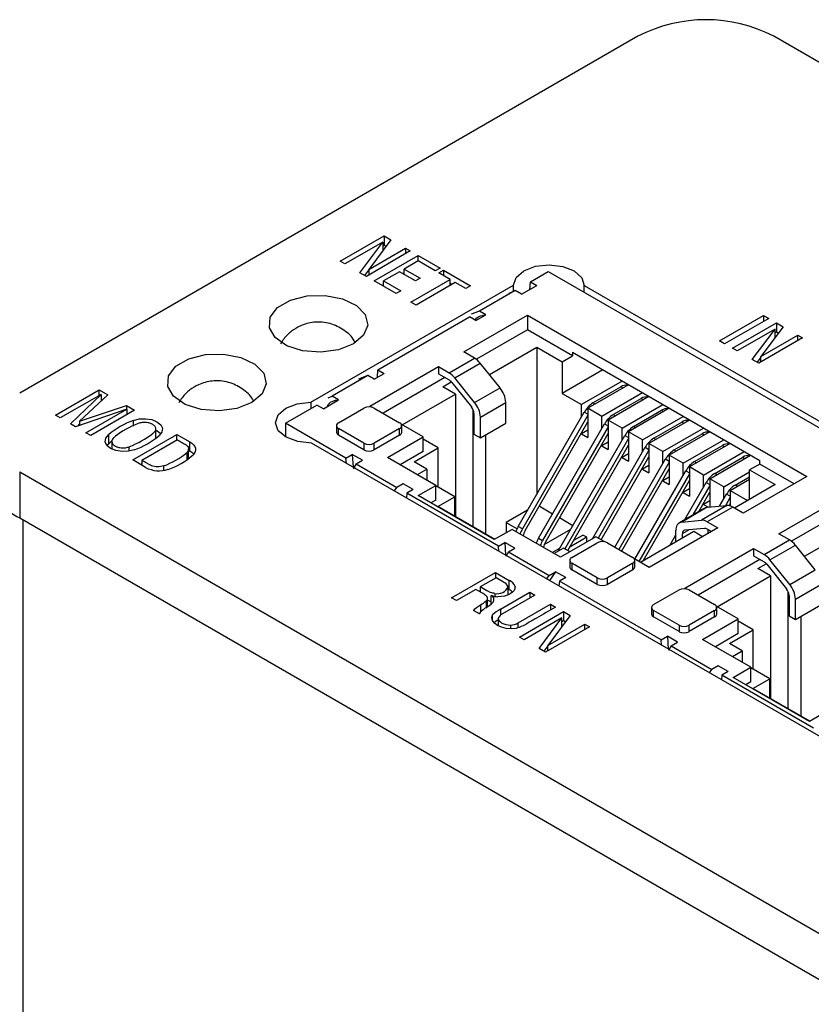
# Model space of a CAD drawing. Header units: inches. Extents: x 3 to 32.3, y 3.9 to 21.1.
# Tile 16 of 18: x 27.6 to 28.7, y 15.3 to 16.7. Entities that reach past the tile are written whole.
import ezdxf

# ---------------------------------------------------------------- set-up
doc = ezdxf.new("R2010")
doc.units = ezdxf.units.IN
doc.header["$LTSCALE"] = 2
doc.header["$MEASUREMENT"] = 0

msp = doc.modelspace()

# ---------------------------------------------------------------- linework, layer by layer
at = {"color": 7, "linetype": 'Continuous', "lineweight": 25}
for p, q in [((28.4572, 16.6735), (27.597, 16.1769)), ((29.1555, 16.3797), (28.6465, 16.6735)), ((28.043, 16.3605), (28.1042, 16.3958)), ((28.1021, 16.387), (28.0495, 16.3567)), ((28.0705, 16.3446), (28.1021, 16.387)), ((28.1135, 16.3904), (28.0826, 16.3489)), ((28.1021, 16.387), (28.1021, 16.375)), ((28.1042, 16.3958), (28.1135, 16.3904)), ((28.1042, 16.3958), (28.1042, 16.3829)), ((28.1405, 16.3748), (28.0794, 16.3395)), ((28.0826, 16.3489), (28.134, 16.3785)), ((28.1021, 16.3817), (28.1042, 16.3829)), ((28.1042, 16.3829), (28.1068, 16.3814)), ((28.134, 16.3785), (28.1405, 16.3748)), ((28.134, 16.3785), (28.134, 16.371)), ((28.0495, 16.3567), (28.043, 16.3605)), ((28.0903, 16.3332), (28.1514, 16.3685)), ((28.1514, 16.3609), (28.1319, 16.3496)), ((28.1514, 16.3685), (28.1819, 16.3509)), ((28.1514, 16.3609), (28.1514, 16.3685)), ((28.1753, 16.3471), (28.1514, 16.3609)), ((28.0794, 16.3395), (28.0705, 16.3446)), ((28.0772, 16.3408), (28.0826, 16.3481)), ((28.0826, 16.3489), (28.0826, 16.3414)), ((28.1257, 16.346), (28.1033, 16.3331)), ((28.1478, 16.3332), (28.1257, 16.346)), ((28.1319, 16.3444), (28.1302, 16.3434)), ((28.1319, 16.3496), (28.1541, 16.3368)), ((28.1319, 16.3424), (28.1319, 16.3496)), ((28.1819, 16.3509), (28.1753, 16.3471)), ((28.1803, 16.3442), (28.1869, 16.348)), ((28.1959, 16.3352), (28.1803, 16.3442)), ((28.1869, 16.348), (28.2244, 16.3264)), ((28.1869, 16.348), (28.1869, 16.3404)), ((28.3076, 16.332), (28.3324, 16.3463)), ((28.3324, 16.3463), (29.2332, 15.8262)), ((28.1207, 16.3156), (28.0903, 16.3332)), ((28.1033, 16.3331), (28.1272, 16.3193)), ((28.1033, 16.3257), (28.1033, 16.3331)), ((28.1413, 16.3037), (28.1959, 16.3352)), ((28.1541, 16.3368), (28.1478, 16.3332)), ((28.2031, 16.331), (28.1486, 16.2995)), ((28.1959, 16.3269), (28.1959, 16.3352)), ((28.1959, 16.33), (28.1986, 16.3284)), ((28.2178, 16.3225), (28.2031, 16.331)), ((28.3069, 16.3213), (28.3076, 16.332)), ((28.3076, 16.332), (28.3165, 16.3269)), ((28.0022, 16.1644), (28.2841, 16.3271)), ((28.1033, 16.3278), (28.1014, 16.3268)), ((28.1272, 16.3193), (28.1207, 16.3156)), ((28.2244, 16.3264), (28.2178, 16.3225)), ((28.2864, 16.3197), (28.2369, 16.2912)), ((28.2782, 16.3161), (28.2864, 16.3197)), ((28.2841, 16.3187), (28.2841, 16.3271)), ((28.2953, 16.3146), (28.2864, 16.3197)), ((28.2953, 16.3146), (28.3165, 16.3269)), ((28.3825, 16.3266), (29.1981, 15.8558)), ((28.3825, 16.3173), (28.3825, 16.3266)), ((28.1486, 16.2995), (28.1413, 16.3037)), ((28.2369, 16.2912), (28.225, 16.2867)), ((28.2458, 16.2861), (28.2369, 16.2912)), ((28.0955, 16.2095), (28.2228, 16.283)), ((28.215, 16.2344), (28.3034, 16.2854)), ((28.2316, 16.2779), (28.2228, 16.283)), ((28.2316, 16.2779), (28.2458, 16.2861)), ((28.3034, 16.2854), (28.6923, 16.0609)), ((28.3034, 16.2854), (28.3034, 16.265)), ((28.5706, 16.2496), (28.6322, 16.2852)), ((28.6395, 16.281), (28.5779, 16.2454)), ((28.5889, 16.2396), (28.6501, 16.2749)), ((28.6322, 16.2852), (28.6395, 16.281)), ((28.6322, 16.2852), (28.6322, 16.2768)), ((28.6501, 16.2749), (28.6594, 16.2695)), ((28.6501, 16.2749), (28.6501, 16.262)), ((28.3034, 16.265), (28.2325, 16.2241)), ((28.366, 16.2289), (28.3034, 16.265)), ((28.648, 16.2661), (28.5955, 16.2358)), ((28.6164, 16.2237), (28.648, 16.2661)), ((28.6594, 16.2695), (28.6285, 16.228)), ((28.648, 16.2541), (28.648, 16.2661)), ((28.6501, 16.262), (28.648, 16.2608)), ((28.6527, 16.2605), (28.6501, 16.262)), ((28.5779, 16.2454), (28.5706, 16.2496)), ((28.6864, 16.2539), (28.6253, 16.2186)), ((28.6285, 16.228), (28.6799, 16.2576)), ((28.6799, 16.2576), (28.6864, 16.2539)), ((28.6799, 16.2501), (28.6799, 16.2576)), ((28.2298, 16.2259), (28.215, 16.2344)), ((28.2505, 16.2031), (28.3165, 16.2412)), ((28.3165, 16.2412), (28.3518, 16.2207)), ((28.3165, 16.2412), (28.3165, 16.0361)), ((28.366, 16.2338), (28.6269, 16.0832)), ((28.366, 16.2338), (28.366, 16.2289)), ((28.5955, 16.2358), (28.5889, 16.2396)), ((28.1944, 16.2055), (28.2298, 16.2259)), ((28.3518, 16.2207), (28.366, 16.2289)), ((28.3518, 16.2207), (28.3518, 16.1766)), ((28.6253, 16.2186), (28.6164, 16.2237)), ((28.6285, 16.2272), (28.6231, 16.2199)), ((28.6285, 16.2205), (28.6285, 16.228)), ((28.0842, 16.1589), (28.1796, 16.214)), ((28.0947, 16.1989), (28.0955, 16.2095)), ((28.0955, 16.2095), (28.1043, 16.2044)), ((28.1796, 16.214), (28.1944, 16.2055)), ((28.1796, 16.214), (28.1796, 16.2038)), ((28.2025, 16.1983), (28.2379, 16.2187)), ((28.2654, 16.1845), (28.2379, 16.2187)), ((28.4084, 16.2093), (28.3518, 16.1766)), ((28.0814, 16.2014), (28.0319, 16.1728)), ((28.0814, 16.2014), (28.0684, 16.1963)), ((28.0902, 16.1963), (28.0814, 16.2014)), ((28.0902, 16.1963), (28.1043, 16.2044)), ((28.1885, 16.1987), (28.1026, 16.1491)), ((28.1796, 16.2038), (28.1944, 16.1953)), ((28.1856, 16.186), (28.1974, 16.1928)), ((28.23, 16.1641), (28.2025, 16.1983)), ((28.4354, 16.1937), (28.3789, 16.161)), ((27.6466, 16.1464), (27.7077, 16.1816)), ((27.7077, 16.1816), (27.7195, 16.1748)), ((27.7077, 16.1738), (27.7077, 16.1816)), ((28.2033, 16.1758), (28.1856, 16.186)), ((28.1981, 16.192), (28.2256, 16.1578)), ((28.23, 16.1641), (28.2654, 16.1845)), ((28.4443, 16.1886), (28.3877, 16.1559)), ((28.3946, 16.1634), (28.4335, 16.1858)), ((27.7102, 16.1753), (27.6534, 16.1425)), ((27.6676, 16.1343), (27.7102, 16.1753)), ((27.7195, 16.1748), (27.6804, 16.1379)), ((27.7102, 16.1753), (27.7102, 16.1661)), ((27.7102, 16.1673), (27.711, 16.1668)), ((28.0195, 16.1554), (28.0407, 16.1677)), ((28.0261, 16.1703), (28.0319, 16.1728)), ((28.0407, 16.1677), (28.0319, 16.1728)), ((28.1291, 16.133), (28.2033, 16.1758)), ((28.2033, 16.1758), (28.2033, 16.0052)), ((28.3518, 16.1766), (28.3789, 16.161)), ((28.4637, 16.1774), (28.4072, 16.1447)), ((28.4726, 16.1723), (28.416, 16.1396)), ((28.4229, 16.1471), (28.4618, 16.1695)), ((27.746, 16.1546), (27.6744, 16.1303)), ((27.6804, 16.1379), (27.7455, 16.1598)), ((27.6891, 16.1218), (27.746, 16.1546)), ((27.7569, 16.1532), (27.6958, 16.118)), ((27.7455, 16.1598), (27.7569, 16.1532)), ((27.7455, 16.1598), (27.7455, 16.1545)), ((27.746, 16.1546), (27.746, 16.1469)), ((27.9668, 16.1352), (28.0106, 16.1605)), ((28.0022, 16.1644), (28.0022, 16.1557)), ((28.0195, 16.1554), (28.0106, 16.1605)), ((28.0407, 16.1358), (28.076, 16.1563)), ((28.0864, 16.1576), (28.0842, 16.1589)), ((28.0902, 16.1563), (28.1255, 16.1358)), ((28.2281, 15.9909), (28.2281, 16.1536)), ((28.238, 16.1436), (28.2733, 16.164)), ((28.2733, 16.1354), (28.2733, 16.164)), ((28.3789, 16.1442), (28.3789, 16.161)), ((28.3877, 16.1559), (28.3877, 16.1151)), ((28.4072, 16.1447), (28.3877, 16.1559)), ((28.4354, 16.1284), (28.492, 16.161)), ((28.5008, 16.1559), (28.4443, 16.1233)), ((28.4512, 16.1307), (28.4901, 16.1532)), ((27.6534, 16.1425), (27.6466, 16.1464)), ((27.6804, 16.1379), (27.6804, 16.1323)), ((27.7551, 16.1312), (27.7551, 16.139)), ((28.2291, 16.1487), (28.2291, 16.1201)), ((28.238, 16.115), (28.238, 16.1436)), ((28.2907, 15.9915), (28.3826, 16.1507)), ((28.3877, 16.1464), (28.2964, 15.9882)), ((28.4072, 16.1279), (28.4072, 16.1447)), ((28.416, 16.1396), (28.416, 16.0988)), ((28.4354, 16.1284), (28.416, 16.1396)), ((28.4637, 16.1121), (28.5203, 16.1447)), ((28.5291, 16.1396), (28.4726, 16.1069)), ((27.6744, 16.1303), (27.6676, 16.1343)), ((27.6781, 16.1316), (27.6804, 16.1337)), ((27.7864, 16.1143), (27.7864, 16.1289)), ((27.9668, 16.1352), (27.9668, 16.1161)), ((28.0509, 16.0867), (27.9668, 16.1352)), ((28.0378, 16.1318), (28.0378, 16.1228)), ((28.076, 16.1073), (28.0407, 16.1277)), ((28.0407, 16.1187), (28.0407, 16.1277)), ((28.1255, 16.1277), (28.0902, 16.1073)), ((28.1255, 16.1187), (28.1255, 16.1277)), ((28.1584, 16.116), (28.1279, 16.1337)), ((28.1285, 16.1228), (28.1285, 16.1318)), ((28.238, 16.115), (28.2733, 16.1354)), ((28.3004, 15.9859), (28.3877, 16.1372)), ((28.319, 15.9752), (28.4109, 16.1344)), ((28.416, 16.1302), (28.3246, 15.9719)), ((28.3877, 16.1253), (28.3789, 16.1202)), ((28.4354, 16.1116), (28.4354, 16.1284)), ((28.4795, 16.1144), (28.5183, 16.1368)), ((28.492, 16.0957), (28.5486, 16.1284)), ((27.6958, 16.118), (27.6891, 16.1218)), ((27.7204, 16.119), (27.7204, 16.1061)), ((27.7251, 16.1115), (27.7251, 16.0991)), ((27.7542, 16.084), (27.8156, 16.1195)), ((27.8166, 16.112), (27.7671, 16.0835)), ((27.8156, 16.1195), (27.8336, 16.1091)), ((27.8156, 16.1115), (27.8156, 16.1195)), ((28.076, 16.0983), (28.0407, 16.1187)), ((28.1255, 16.1187), (28.0902, 16.0983)), ((28.1089, 16.0875), (28.1584, 16.116)), ((28.1584, 16.0956), (28.1584, 16.116)), ((28.1793, 16.1007), (28.1584, 16.1128)), ((28.2291, 16.1201), (28.238, 16.115)), ((28.2458, 15.9807), (28.2458, 16.1195)), ((28.3286, 15.9696), (28.416, 16.1209)), ((28.3472, 15.9588), (28.4392, 16.1181)), ((28.4443, 16.1138), (28.3557, 15.9605)), ((28.3789, 16.1202), (28.3789, 16.1219)), ((28.3789, 16.1202), (28.3877, 16.1151)), ((28.4443, 16.1233), (28.4443, 16.0824)), ((28.4637, 16.1121), (28.4443, 16.1233)), ((28.4637, 16.0953), (28.4637, 16.1121)), ((28.5574, 16.1233), (28.5008, 16.0906)), ((28.5077, 16.0981), (28.5466, 16.1205)), ((28.5203, 16.0794), (28.5769, 16.1121)), ((27.7204, 16.1061), (27.7184, 16.1041)), ((27.832, 16.0864), (27.832, 16.0993)), ((27.832, 16.0971), (27.8336, 16.0962)), ((27.8336, 16.0962), (27.8336, 16.1091)), ((28.8186, 15.6367), (28.0031, 16.1076)), ((28.076, 16.1073), (28.076, 16.0983)), ((28.0902, 16.0983), (28.0902, 16.1073)), ((28.1461, 16.0815), (28.1793, 16.1007)), ((28.1793, 16.046), (28.1793, 16.1007)), ((28.3597, 15.9582), (28.4443, 16.1046)), ((28.394, 15.9744), (28.4675, 16.1017)), ((28.4726, 16.0975), (28.4021, 15.9754)), ((28.416, 16.109), (28.4072, 16.1039)), ((28.4072, 16.1039), (28.4072, 16.1056)), ((28.4072, 16.1039), (28.416, 16.0988)), ((28.4726, 16.1069), (28.4726, 16.0661)), ((28.492, 16.0957), (28.4726, 16.1069)), ((28.5857, 16.107), (28.5291, 16.0743)), ((28.536, 16.0817), (28.5749, 16.1042)), ((27.7722, 16.0737), (27.7542, 16.084)), ((27.7671, 16.0835), (27.7671, 16.0766)), ((27.8299, 16.0845), (27.8299, 16.0947)), ((28.0509, 16.0867), (28.0598, 16.0918)), ((28.0515, 16.0796), (28.0509, 16.0867)), ((28.0739, 16.0836), (28.0598, 16.0918)), ((28.0598, 16.0918), (28.0611, 16.0741)), ((28.0651, 16.0785), (28.0739, 16.0836)), ((28.1761, 16.0487), (28.1089, 16.0875)), ((28.1584, 16.0956), (28.1266, 16.0773)), ((28.4061, 15.9731), (28.4726, 16.0883)), ((28.425, 15.9629), (28.4957, 16.0854)), ((28.4443, 16.0927), (28.4354, 16.0876)), ((28.4354, 16.0876), (28.4354, 16.0893)), ((28.4354, 16.0876), (28.4443, 16.0824)), ((28.492, 16.0789), (28.492, 16.0957)), ((28.5008, 16.0906), (28.5008, 16.0498)), ((28.5203, 16.0794), (28.5008, 16.0906)), ((28.5486, 16.0631), (28.6051, 16.0957)), ((28.5574, 16.058), (28.614, 16.0906)), ((28.5643, 16.0654), (28.6032, 16.0879)), ((28.6269, 16.0783), (28.6269, 16.0832)), ((27.7671, 16.0786), (27.7654, 16.0776)), ((27.7972, 16.0758), (27.7972, 16.0694)), ((28.0651, 16.0785), (28.0612, 16.0719)), ((28.0651, 16.0785), (28.1217, 16.0458)), ((28.1637, 16.0713), (28.1461, 16.0815)), ((28.1503, 16.0636), (28.1637, 16.0713)), ((28.1637, 16.0713), (28.1637, 16.0558)), ((28.5008, 16.0812), (28.4307, 15.9597)), ((28.4347, 15.9574), (28.5008, 16.0719)), ((28.4726, 16.0763), (28.4637, 16.0712)), ((28.4637, 16.0712), (28.4637, 16.073)), ((28.4637, 16.0712), (28.4726, 16.0661)), ((28.5203, 16.0626), (28.5203, 16.0794)), ((28.5291, 16.0743), (28.5291, 16.0335)), ((28.5486, 16.0631), (28.5291, 16.0743)), ((28.6269, 16.0783), (28.6127, 16.0701)), ((28.6127, 16.0701), (28.6481, 16.0497)), ((28.6127, 16.0293), (28.6127, 16.0701)), ((28.6746, 16.0507), (28.6269, 16.0783)), ((27.597, 16.0677), (28.7662, 15.3927)), ((27.597, 16.0677), (27.597, 16.0034)), ((28.453, 15.946), (28.524, 16.0691)), ((28.5291, 16.0649), (28.4586, 15.9427)), ((28.4645, 15.9437), (28.5291, 16.0556)), ((28.5008, 16.06), (28.492, 16.0549)), ((28.492, 16.0549), (28.492, 16.0566)), ((28.5486, 16.0463), (28.5486, 16.0631)), ((28.5574, 16.058), (28.5574, 16.0185)), ((28.5769, 16.0467), (28.5574, 16.058)), ((28.5769, 16.0467), (28.6127, 16.0675)), ((28.5857, 16.0416), (28.6127, 16.0572)), ((28.5926, 16.0491), (28.6127, 16.0607)), ((28.6923, 16.0609), (28.6039, 16.0099)), ((28.1184, 16.041), (28.1217, 16.0458)), ((28.1305, 16.0509), (28.1217, 16.0458)), ((28.1446, 16.0428), (28.1305, 16.0509)), ((28.1446, 16.0428), (28.1358, 16.0377)), ((28.1514, 16.0344), (28.1761, 16.0487)), ((28.1761, 16.0283), (28.1761, 16.0487)), ((28.2023, 16.0328), (28.1761, 16.0479)), ((28.492, 16.0549), (28.5008, 16.0498)), ((28.5291, 16.0437), (28.5203, 16.0386)), ((28.5225, 16.0011), (28.5523, 16.0527)), ((28.5574, 16.0485), (28.5338, 16.0077)), ((28.5769, 16.03), (28.5769, 16.0467)), ((28.6481, 16.0497), (28.5915, 16.0171)), ((28.1358, 16.0377), (28.1353, 16.0312)), ((28.2631, 15.9642), (28.1358, 16.0377)), ((28.2574, 15.9732), (28.1514, 16.0344)), ((28.1761, 16.0283), (28.169, 16.0242)), ((28.1789, 16.0193), (28.2023, 16.0328)), ((28.2023, 16.0058), (28.2023, 16.0328)), ((28.5203, 16.0386), (28.5203, 16.0403)), ((28.5203, 16.0386), (28.5291, 16.0335)), ((28.5418, 16.0123), (28.5574, 16.0393)), ((28.5709, 16.0197), (28.5806, 16.0364)), ((28.5857, 16.0322), (28.5789, 16.0204)), ((28.5857, 16.0416), (28.6099, 16.0277)), ((28.5857, 16.0416), (28.5857, 16.02)), ((28.6534, 15.9813), (28.7418, 16.0324)), ((28.2581, 15.9736), (28.1789, 16.0193)), ((28.3384, 16.0088), (28.3198, 16.0196)), ((28.5502, 16.0171), (28.5149, 15.9967)), ((28.5535, 16.0182), (28.5182, 15.9977)), ((28.581, 16.0206), (28.5456, 16.0002)), ((28.5574, 16.0273), (28.5486, 16.0222)), ((28.5486, 16.0222), (28.5486, 16.024)), ((28.5486, 16.0222), (28.5554, 16.0183)), ((28.5535, 16.0182), (28.581, 16.0206)), ((28.5891, 16.0184), (28.5538, 15.998)), ((28.5842, 16.0204), (28.5857, 16.023)), ((28.6039, 16.0099), (28.5891, 16.0184)), ((27.597, 16.0034), (28.7662, 15.3284)), ((28.3038, 16.0142), (28.274, 15.997)), ((28.3667, 15.9925), (28.3481, 16.0033)), ((28.7418, 16.0119), (28.6709, 15.971)), ((28.2822, 15.9875), (28.2574, 15.9732)), ((28.274, 15.997), (28.274, 15.9828)), ((28.274, 15.997), (28.2891, 15.9883)), ((28.3493, 15.9487), (28.2822, 15.9875)), ((28.2964, 15.9882), (28.2907, 15.9915)), ((28.327, 15.9664), (28.3639, 15.9876)), ((28.5685, 15.9895), (28.4731, 15.9344)), ((28.5182, 15.9977), (28.5456, 16.0002)), ((28.5501, 15.9888), (28.5226, 15.9864)), ((28.5538, 15.998), (28.5685, 15.9895)), ((28.5597, 15.9844), (28.5538, 15.9878)), ((28.5544, 15.9875), (28.5544, 15.9813)), ((28.6889, 15.95), (28.7549, 15.9881)), ((28.319, 15.9752), (28.3246, 15.9719)), ((28.3988, 15.9773), (28.3493, 15.9487)), ((28.3861, 15.9764), (28.3623, 15.9626)), ((28.3679, 15.9724), (28.3805, 15.9796)), ((28.3695, 15.9733), (28.3695, 15.9751)), ((28.3861, 15.9764), (28.3805, 15.9796)), ((28.3861, 15.9699), (28.3861, 15.9764)), ((28.411, 15.9703), (28.3988, 15.9773)), ((28.535, 15.9844), (28.4607, 15.9415)), ((28.5018, 15.9652), (28.5102, 15.9798)), ((28.5102, 15.9701), (28.5102, 15.9864)), ((28.519, 15.9813), (28.519, 15.9752)), ((28.5473, 15.9773), (28.535, 15.9844)), ((28.5585, 15.9851), (28.5573, 15.983)), ((28.6682, 15.9728), (28.6534, 15.9813)), ((28.2631, 15.9642), (28.2719, 15.9693)), ((28.2636, 15.9572), (28.2631, 15.9642)), ((28.2861, 15.9611), (28.2719, 15.9693)), ((28.2719, 15.9693), (28.2732, 15.9516)), ((28.2772, 15.956), (28.2861, 15.9611)), ((28.3381, 15.9552), (28.3486, 15.9612)), ((28.3539, 15.9615), (28.3405, 15.9538)), ((28.3628, 15.9564), (28.3539, 15.9615)), ((28.3653, 15.9485), (28.4006, 15.9689)), ((28.4148, 15.9689), (28.4501, 15.9485)), ((28.5226, 15.9058), (28.618, 15.9609)), ((28.618, 15.9609), (28.6328, 15.9524)), ((28.618, 15.9609), (28.618, 15.9507)), ((28.6328, 15.9524), (28.6682, 15.9728)), ((28.641, 15.9452), (28.6763, 15.9656)), ((28.7038, 15.9314), (28.6763, 15.9656)), ((28.2772, 15.956), (28.2733, 15.9497)), ((28.2772, 15.956), (28.3338, 15.9234)), ((28.3463, 15.9571), (28.3472, 15.9588)), ((28.4731, 15.9344), (28.4525, 15.9463)), ((28.618, 15.9507), (28.6328, 15.9422)), ((28.3623, 15.9444), (28.3623, 15.9354)), ((28.4006, 15.9199), (28.3653, 15.9403)), ((28.3653, 15.9403), (28.3653, 15.9313)), ((28.4501, 15.9403), (28.4148, 15.9199)), ((28.4501, 15.9313), (28.4501, 15.9403)), ((28.453, 15.9354), (28.453, 15.9444)), ((28.6269, 15.9456), (28.541, 15.896)), ((28.6241, 15.933), (28.6358, 15.9397)), ((28.6417, 15.9228), (28.6241, 15.933)), ((28.6365, 15.9389), (28.664, 15.9047)), ((28.6684, 15.911), (28.641, 15.9452)), ((28.1979, 15.8922), (28.259, 15.9275)), ((28.2598, 15.9201), (28.2378, 15.9075)), ((28.259, 15.9275), (28.2783, 15.9164)), ((28.259, 15.9275), (28.259, 15.9197)), ((28.27, 15.9142), (28.2598, 15.9201)), ((28.3304, 15.9186), (28.3338, 15.9234)), ((28.3338, 15.9234), (28.3426, 15.9285)), ((28.3426, 15.9285), (28.3343, 15.9163)), ((28.3568, 15.9203), (28.3426, 15.9285)), ((28.3568, 15.9203), (28.3479, 15.9152)), ((28.4006, 15.9109), (28.3653, 15.9313)), ((28.4006, 15.9109), (28.4006, 15.9199)), ((28.4501, 15.9313), (28.4148, 15.9109)), ((28.4148, 15.9109), (28.4148, 15.9199)), ((28.5675, 15.8799), (28.6417, 15.9228)), ((28.6417, 15.9228), (28.6417, 15.7521)), ((28.6684, 15.911), (28.7038, 15.9314)), ((28.2378, 15.9075), (28.2378, 15.9005)), ((28.2766, 15.8963), (28.2766, 15.9075)), ((28.2783, 15.9035), (28.2783, 15.9164)), ((28.2865, 15.9071), (28.2865, 15.9079)), ((28.3479, 15.9152), (28.3474, 15.9088)), ((28.4894, 15.8336), (28.3479, 15.9152)), ((28.5248, 15.9045), (28.5226, 15.9058)), ((28.6764, 15.8905), (28.7117, 15.9109)), ((28.2047, 15.8883), (28.1979, 15.8922)), ((28.2318, 15.904), (28.2047, 15.8883)), ((28.24, 15.8992), (28.2318, 15.904)), ((28.2362, 15.9015), (28.2378, 15.9024)), ((28.2479, 15.8799), (28.2479, 15.8915)), ((28.2532, 15.8837), (28.2532, 15.8956)), ((28.2583, 15.8983), (28.2583, 15.8942)), ((28.266, 15.8765), (28.3068, 15.9)), ((28.3137, 15.896), (28.2688, 15.87)), ((28.2783, 15.9035), (28.2766, 15.9045)), ((28.3068, 15.9), (28.3137, 15.896)), ((28.3068, 15.9), (28.3068, 15.892)), ((28.4791, 15.8828), (28.5145, 15.9032)), ((28.5286, 15.9032), (28.564, 15.8828)), ((28.6665, 15.7378), (28.6665, 15.9005)), ((28.6675, 15.8956), (28.6675, 15.867)), ((28.2383, 15.8824), (28.2383, 15.8728)), ((28.246, 15.888), (28.246, 15.8787)), ((28.2908, 15.8573), (28.3358, 15.8832)), ((28.3358, 15.8832), (28.3426, 15.8793)), ((28.3358, 15.8832), (28.3358, 15.8753)), ((28.4762, 15.8787), (28.4762, 15.8697)), ((28.5968, 15.863), (28.5663, 15.8806)), ((28.5669, 15.8697), (28.5669, 15.8787)), ((28.6764, 15.8619), (28.6764, 15.8905)), ((28.6764, 15.8619), (28.7117, 15.8823)), ((28.2368, 15.8698), (28.2284, 15.8746)), ((28.2549, 15.8607), (28.2549, 15.8686)), ((28.2629, 15.864), (28.2629, 15.8531)), ((28.266, 15.8765), (28.266, 15.868)), ((28.2923, 15.8377), (28.3535, 15.873)), ((28.3514, 15.8643), (28.2988, 15.834)), ((28.3198, 15.8219), (28.3514, 15.8643)), ((28.3628, 15.8676), (28.3319, 15.8261)), ((28.3514, 15.8523), (28.3514, 15.8643)), ((28.3535, 15.873), (28.3628, 15.8676)), ((28.3535, 15.873), (28.3535, 15.8602)), ((28.5145, 15.8542), (28.4791, 15.8746)), ((28.4791, 15.8656), (28.4791, 15.8746)), ((28.5145, 15.8452), (28.4791, 15.8656)), ((28.564, 15.8746), (28.5286, 15.8542)), ((28.564, 15.8656), (28.5286, 15.8452)), ((28.564, 15.8656), (28.564, 15.8746)), ((28.6675, 15.867), (28.6764, 15.8619)), ((28.6842, 15.7276), (28.6842, 15.8664)), ((28.2797, 15.8543), (28.2797, 15.8491)), ((28.2908, 15.8511), (28.2908, 15.8573)), ((28.3898, 15.852), (28.3287, 15.8167)), ((28.3319, 15.8261), (28.3833, 15.8558)), ((28.3535, 15.8602), (28.3514, 15.8589)), ((28.3561, 15.8586), (28.3535, 15.8602)), ((28.3833, 15.8558), (28.3898, 15.852)), ((28.3833, 15.8483), (28.3833, 15.8558)), ((28.5145, 15.8542), (28.5145, 15.8452)), ((28.5286, 15.8452), (28.5286, 15.8542)), ((28.5473, 15.8344), (28.5968, 15.863)), ((28.5968, 15.8425), (28.5968, 15.863)), ((28.6177, 15.8476), (28.5968, 15.8597)), ((28.2988, 15.834), (28.2923, 15.8377)), ((28.4894, 15.8336), (28.4982, 15.8387)), ((28.5123, 15.8305), (28.4982, 15.8387)), ((28.4982, 15.8387), (28.4995, 15.821)), ((28.5968, 15.8425), (28.565, 15.8242)), ((28.5845, 15.8285), (28.6177, 15.8476)), ((28.6177, 15.7929), (28.6177, 15.8476)), ((28.3319, 15.8253), (28.3265, 15.818)), ((28.3319, 15.8186), (28.3319, 15.8261)), ((28.4899, 15.8265), (28.4894, 15.8336)), ((28.5035, 15.8254), (28.4996, 15.8188)), ((28.5035, 15.8254), (28.5123, 15.8305)), ((28.5035, 15.8254), (28.5601, 15.7927)), ((28.6145, 15.7956), (28.5473, 15.8344)), ((28.6021, 15.8183), (28.5845, 15.8285)), ((28.3287, 15.8167), (28.3198, 15.8219)), ((28.5887, 15.8105), (28.6021, 15.8183)), ((28.6021, 15.8183), (28.6021, 15.8027)), ((28.5689, 15.7978), (28.5601, 15.7927)), ((28.583, 15.7897), (28.5689, 15.7978)), ((28.5898, 15.7813), (28.6145, 15.7956)), ((28.6145, 15.7752), (28.6145, 15.7956)), ((28.5568, 15.7879), (28.5601, 15.7927)), ((28.5742, 15.7846), (28.5737, 15.7781)), ((28.583, 15.7897), (28.5742, 15.7846)), ((28.7015, 15.7111), (28.5742, 15.7846)), ((28.6407, 15.7797), (28.6145, 15.7948)), ((28.6958, 15.7201), (28.5898, 15.7813)), ((28.6145, 15.7752), (28.6074, 15.7711)), ((28.6173, 15.7662), (28.6407, 15.7797)), ((28.6407, 15.7527), (28.6407, 15.7797)), ((28.6965, 15.7205), (28.6173, 15.7662)), ((28.7206, 15.7344), (28.6958, 15.7201))]:
    msp.add_line(p, q, dxfattribs=at)
at = {"color": 8, "linetype": 'Continuous', "lineweight": 25}
for p, q in [((28.4365, 16.1841), (28.4335, 16.1858)), ((28.4618, 16.1695), (28.4648, 16.1678)), ((28.3976, 16.1616), (28.3946, 16.1634)), ((28.4901, 16.1532), (28.4931, 16.1514)), ((28.3877, 16.1478), (28.3826, 16.1507)), ((28.4229, 16.1471), (28.4259, 16.1453)), ((28.4109, 16.1344), (28.416, 16.1314)), ((28.4512, 16.1307), (28.4542, 16.129)), ((28.5183, 16.1368), (28.5213, 16.1351)), ((28.4392, 16.1181), (28.4443, 16.1151)), ((28.4795, 16.1144), (28.4825, 16.1127)), ((28.5466, 16.1205), (28.5496, 16.1188)), ((27.7495, 16.0963), (27.7495, 16.1025)), ((28.4675, 16.1017), (28.4726, 16.0988)), ((28.5077, 16.0981), (28.5107, 16.0963)), ((28.5749, 16.1042), (28.5779, 16.1025)), ((28.4957, 16.0854), (28.5008, 16.0825)), ((28.6032, 16.0879), (28.6062, 16.0861)), ((28.536, 16.0817), (28.539, 16.08)), ((28.524, 16.0691), (28.5291, 16.0661)), ((28.5643, 16.0654), (28.5673, 16.0637)), ((28.5523, 16.0527), (28.5574, 16.0498)), ((28.5956, 16.0474), (28.5926, 16.0491)), ((28.5857, 16.0335), (28.5806, 16.0364)), ((27.6015, 16.0008), (27.6015, 12.9739)), ((28.5287, 15.9869), (28.519, 15.9813)), ((28.3472, 15.9588), (28.3483, 15.9583))]:
    msp.add_line(p, q, dxfattribs=at)
at = {"color": 7, "linetype": 'Continuous', "lineweight": 25, "flags": 128}
for points in [[(28.2841, 16.3271), (28.2878, 16.338), (28.2986, 16.3473), (28.3147, 16.3535), (28.3337, 16.3556), (28.3527, 16.3533), (28.3686, 16.347), (28.3791, 16.3376), (28.3825, 16.3266)], [(28.0613, 16.2454), (28.0404, 16.2372), (28.0158, 16.2338), (27.9907, 16.2359), (27.9686, 16.243), (27.9524, 16.2542), (27.9444, 16.2681), (27.9455, 16.2827), (27.9558, 16.296), (27.9737, 16.3064), (27.9968, 16.3123), (28.0221, 16.313), (28.0461, 16.3083), (28.0656, 16.299), (28.0779, 16.2862), (28.0814, 16.2717), (28.0756, 16.2575), (28.0613, 16.2454)], [(27.9199, 16.1638), (27.899, 16.1555), (27.8744, 16.1522), (27.8493, 16.1542), (27.8272, 16.1613), (27.811, 16.1726), (27.8029, 16.1864), (27.8041, 16.201), (27.8143, 16.2144), (27.8322, 16.2247), (27.8554, 16.2306), (27.8807, 16.2313), (27.9047, 16.2267), (27.9242, 16.2173), (27.9365, 16.2046), (27.94, 16.1901), (27.9342, 16.1759), (27.9199, 16.1638)], [(28.0031, 16.1076), (27.984, 16.1095), (27.9677, 16.1156), (27.9568, 16.1248), (27.9528, 16.1357), (27.9565, 16.1467), (27.9672, 16.156), (27.9832, 16.1622), (28.0022, 16.1644)], [(27.7551, 16.139), (27.7633, 16.1411), (27.7721, 16.1415), (27.7807, 16.1402), (27.788, 16.1372), (27.7932, 16.133), (27.7955, 16.1281), (27.7948, 16.1229), (27.7911, 16.1182)], [(27.7931, 16.1202), (27.788, 16.1244), (27.7864, 16.1252)], [(27.7564, 16.0982), (27.7483, 16.0961), (27.7394, 16.0957), (27.7308, 16.097), (27.7235, 16.1), (27.7184, 16.1042), (27.716, 16.1091), (27.7167, 16.1143), (27.7204, 16.119)], [(27.7251, 16.11), (27.7239, 16.1091), (27.7204, 16.1061)], [(27.8336, 16.1091), (27.8365, 16.1073), (27.8388, 16.1052), (27.8405, 16.103), (27.8415, 16.1005), (27.8418, 16.0981), (27.8413, 16.0956), (27.8401, 16.0933), (27.8383, 16.091)], [(28.5502, 16.0171), (28.5518, 16.0178), (28.5535, 16.0182)], [(28.2865, 15.9079), (28.2861, 15.9051), (28.2848, 15.9024), (28.2826, 15.9), (28.2796, 15.8978), (28.2759, 15.896), (28.2717, 15.8947), (28.2671, 15.8939), (28.2623, 15.8937)], [(28.2878, 15.8496), (28.2809, 15.8491), (28.2739, 15.8496), (28.2675, 15.8512), (28.2619, 15.8536), (28.2577, 15.8568), (28.255, 15.8606), (28.254, 15.8646), (28.2549, 15.8686)], [(28.2629, 15.864), (28.2633, 15.8621), (28.2643, 15.8603), (28.2659, 15.8586), (28.2679, 15.8572), (28.2705, 15.856), (28.2733, 15.8551), (28.2765, 15.8545), (28.2797, 15.8543)]]:
    msp.add_lwpolyline(points, dxfattribs=at)
at = {"color": 7, "linetype": 'Continuous', "lineweight": 25}
for centre, radius, start, end in [((28.5518, 16.4909), 0.2057, 62.6097, 117.3903), ((28.2143, 16.2003), 0.0299, 37.9787, 58.8941), ((28.1789, 16.1798), 0.0299, 37.9787, 58.8941), ((28.1874, 16.1836), 0.0137, 37.9787, 58.8941), ((28.2388, 16.1624), 0.0345, 2.6393, 39.7721), ((28.441, 16.1749), 0.0132, 80.5815, 124.2092), ((28.4692, 16.1586), 0.0132, 80.2984, 124.2377), ((28.0831, 16.1426), 0.0154, 62.6097, 117.3903), ((28.2138, 16.148), 0.0153, 2.6393, 39.7721), ((28.2035, 16.142), 0.0345, 2.6393, 39.7721), ((28.413, 16.134), 0.0346, 121.9547, 151.1444), ((28.4975, 16.1423), 0.0132, 80.2984, 124.2377), ((27.7911, 16.0367), 0.1085, 109.3489, 130.6457), ((28.4412, 16.1177), 0.0346, 121.9547, 151.1444), ((28.5258, 16.1259), 0.0132, 80.2984, 124.2377), ((28.0422, 16.1318), 0.00437, 110.7834, 249.2166), ((28.124, 16.1318), 0.00437, 290.7834, 69.2166), ((28.4695, 16.1013), 0.0346, 121.9547, 151.1444), ((27.7205, 16.2005), 0.1085, 289.3489, 310.6457), ((28.0428, 16.1233), 0.00503, 185.6948, 245.6253), ((28.1235, 16.1233), 0.00503, 294.3747, 354.3052), ((28.4978, 16.085), 0.0346, 121.9547, 151.1444), ((28.554, 16.1096), 0.0132, 80.2984, 124.2377), ((28.0831, 16.1209), 0.0154, 242.6097, 297.3903), ((28.0831, 16.1119), 0.0154, 242.6097, 297.3903), ((28.5261, 16.0687), 0.0346, 121.9547, 151.1444), ((28.5823, 16.0933), 0.0132, 80.2984, 124.2377), ((27.7612, 16.1759), 0.1064, 289.7741, 310.2205), ((27.7676, 16.1733), 0.1085, 289.3489, 310.6457), ((27.8256, 16.08), 0.0182, 41.4996, 63.7619), ((28.6106, 16.077), 0.0132, 80.2984, 124.2377), ((27.7909, 16.1076), 0.0387, 241.1411, 289.0397), ((28.5543, 16.0524), 0.0346, 121.9547, 151.1444), ((27.6247, 16.0647), 0.0673, 185.6948, 245.6253), ((28.5826, 16.036), 0.0346, 121.9547, 151.1444), ((28.6109, 16.0197), 0.0346, 121.9547, 151.1444), ((28.5816, 16.0065), 0.0141, 57.6507, 92.3578), ((28.3254, 15.9714), 0.0401, 149.8992, 161.0468), ((28.3311, 15.9681), 0.0401, 149.8992, 161.0468), ((28.52, 15.988), 0.00989, 100.5468, 189.2519), ((28.5462, 15.9861), 0.0141, 57.6507, 92.3578), ((28.5503, 15.9824), 0.00644, 57.6507, 92.3578), ((28.3223, 15.973), 0.0254, 149.6237, 167.3473), ((28.3536, 15.9551), 0.0401, 149.8992, 161.0468), ((28.5234, 15.982), 0.0044, 100.5468, 189.2519), ((28.3593, 15.9518), 0.0401, 149.8992, 161.0468), ((28.3506, 15.9567), 0.0254, 149.6237, 167.3473), ((28.4077, 15.9552), 0.0154, 62.6097, 117.3903), ((28.6527, 15.9472), 0.0299, 37.9787, 58.8941), ((28.3668, 15.9444), 0.00437, 110.7834, 249.2166), ((28.4486, 15.9444), 0.00437, 290.7834, 69.2166), ((28.6174, 15.9268), 0.0299, 37.9787, 58.8941), ((28.3673, 15.9359), 0.00503, 185.6948, 245.6253), ((28.448, 15.9359), 0.00503, 294.3747, 354.3052), ((28.6258, 15.9305), 0.0137, 37.9787, 58.8941), ((28.4077, 15.9335), 0.0154, 242.6097, 297.3903), ((28.2617, 15.9144), 0.0165, 258.1178, 335.0514), ((28.2657, 15.9034), 0.0116, 20.4077, 68.1806), ((28.2705, 15.9008), 0.0175, 23.9373, 63.3937), ((28.4077, 15.9246), 0.0154, 242.6097, 297.3903), ((28.5215, 15.8895), 0.0154, 62.6097, 117.3903), ((28.6522, 15.8949), 0.0153, 2.6393, 39.7721), ((28.6419, 15.8889), 0.0345, 2.6393, 39.7721), ((28.225, 15.8713), 0.0317, 48.2105, 61.6494), ((28.2436, 15.8915), 0.00427, 303.6001, 54.0331), ((28.2504, 15.8897), 0.00653, 326.3525, 64.8761), ((28.2649, 15.9288), 0.0353, 250.4803, 265.6532), ((28.2673, 15.8836), 0.0228, 46.7095, 60.9924), ((28.2704, 15.8394), 0.0462, 122.2471, 134.0452), ((28.2104, 15.9286), 0.054, 301.1304, 311.1828), ((28.2149, 15.9305), 0.0605, 300.6232, 312.6073), ((28.4806, 15.8787), 0.00437, 110.7834, 249.2166), ((28.5624, 15.8787), 0.00437, 290.7834, 69.2166), ((28.2415, 15.8692), 0.00474, 133.9915, 173.6857), ((28.2907, 15.8298), 0.0528, 117.9208, 132.7192), ((28.2752, 15.858), 0.0136, 118.1874, 154.0416), ((28.4812, 15.8702), 0.00503, 185.6948, 245.6253), ((28.5619, 15.8702), 0.00503, 294.3747, 354.3052), ((28.2905, 15.817), 0.0526, 121.5625, 129.556), ((28.2777, 15.8836), 0.0294, 273.827, 296.4303), ((28.5215, 15.8678), 0.0154, 242.6097, 297.3903), ((28.5215, 15.8588), 0.0154, 242.6097, 297.3903)]:
    msp.add_arc(centre, radius, start, end, dxfattribs=at)
for points, knots in [([(28.0638, 16.2473), (28.0634, 16.2482), (28.0601, 16.2553), (28.0482, 16.2655), (28.0289, 16.2751), (28.007, 16.2769), (27.9886, 16.2718), (27.9746, 16.2633), (27.9655, 16.2544), (27.9613, 16.2477), (27.9598, 16.2454)], [0, 0, 0, 0, 0.023571, 0.187431, 0.359251, 0.539399, 0.700237, 0.809461, 0.933063, 1, 1, 1, 1]), ([(28.2308, 16.2783), (28.231, 16.2787), (28.2329, 16.2828), (28.2387, 16.2848), (28.2442, 16.2858), (28.2458, 16.2861)], [0, 0, 0, 0, 0.055618, 0.726535, 1, 1, 1, 1]), ([(27.9224, 16.1657), (27.922, 16.1666), (27.9186, 16.1737), (27.9068, 16.1838), (27.8875, 16.1935), (27.8656, 16.1952), (27.8472, 16.1902), (27.8331, 16.1816), (27.8241, 16.1728), (27.8199, 16.1661), (27.8184, 16.1637)], [0, 0, 0, 0, 0.023571, 0.1874311, 0.3592505, 0.5393987, 0.7002369, 0.8094606, 0.9330629, 1, 1, 1, 1]), ([(28.0255, 16.1589), (28.0259, 16.1599), (28.0287, 16.1659), (28.0352, 16.1669), (28.0407, 16.1677)], [0, 0, 0, 0, 0.161047, 1, 1, 1, 1]), ([(27.762, 16.1347), (27.7499, 16.13), (27.7391, 16.1239), (27.7293, 16.1162), (27.7282, 16.1154), (27.7263, 16.1135), (27.7256, 16.1124), (27.725, 16.1101), (27.7251, 16.1089), (27.7261, 16.1065), (27.727, 16.1055), (27.7293, 16.1037), (27.7307, 16.1029), (27.734, 16.1017), (27.7359, 16.1013), (27.74, 16.1008), (27.7422, 16.1009), (27.7462, 16.1014), (27.748, 16.1019), (27.7495, 16.1025)], [0, 0, 0, 0, 0.5, 0.5, 0.5625, 0.5625, 0.625, 0.625, 0.6875, 0.6875, 0.75, 0.75, 0.8125, 0.8125, 0.875, 0.875, 0.9375, 0.9375, 1, 1, 1, 1]), ([(27.7495, 16.1025), (27.7616, 16.1072), (27.7725, 16.1133), (27.7822, 16.121), (27.7833, 16.1218), (27.7852, 16.1237), (27.7859, 16.1248), (27.7865, 16.1271), (27.7864, 16.1283), (27.7854, 16.1307), (27.7845, 16.1317), (27.7822, 16.1335), (27.7809, 16.1343), (27.7775, 16.1355), (27.7756, 16.1359), (27.7715, 16.1364), (27.7694, 16.1363), (27.7654, 16.1358), (27.7636, 16.1353), (27.762, 16.1347)], [0, 0, 0, 0, 0.5, 0.5, 0.5625, 0.5625, 0.625, 0.625, 0.6875, 0.6875, 0.75, 0.75, 0.8125, 0.8125, 0.875, 0.875, 0.9375, 0.9375, 1, 1, 1, 1]), ([(27.8166, 16.112), (27.8186, 16.1109), (27.8217, 16.1091), (27.8248, 16.1073), (27.8268, 16.1061), (27.8279, 16.1056), (27.8306, 16.1035), (27.8318, 16.1017), (27.8322, 16.098), (27.8314, 16.0961), (27.8299, 16.0947)], [0, 0, 0, 0, 0.25, 0.375, 0.375, 0.5, 0.5, 0.75, 0.75, 1, 1, 1, 1]), ([(27.7972, 16.0758), (27.7949, 16.075), (27.7919, 16.0745), (27.7859, 16.0746), (27.7828, 16.0752), (27.7792, 16.0765), (27.7783, 16.0771), (27.776, 16.0784), (27.7727, 16.0803), (27.7694, 16.0822), (27.7671, 16.0835)], [0, 0, 0, 0, 0.25, 0.25, 0.5, 0.5, 0.625, 0.625, 0.75, 1, 1, 1, 1]), ([(28.2583, 15.8983), (28.2562, 15.8986), (28.2542, 15.8991), (28.2504, 15.9004), (28.2487, 15.9012), (28.244, 15.9039), (28.2409, 15.9057), (28.2378, 15.9075)], [0, 0, 0, 0, 0.25, 0.25, 0.5, 0.5, 1, 1, 1, 1]), ([(28.2284, 15.8746), (28.2289, 15.8754), (28.2295, 15.8761), (28.231, 15.8775), (28.2319, 15.8781), (28.2346, 15.8799), (28.2365, 15.8812), (28.2383, 15.8824)], [0, 0, 0, 0, 0.25, 0.25, 0.5, 0.5, 1, 1, 1, 1]), ([(28.2532, 15.8868), (28.2526, 15.8869), (28.2506, 15.8873), (28.2491, 15.8883), (28.2479, 15.8889)], [0, 0, 0, 0, 0.259129, 1, 1, 1, 1]), ([(28.3426, 15.8793), (28.3338, 15.8742), (28.3205, 15.8665), (28.3072, 15.8588), (28.3005, 15.855), (28.2982, 15.8537), (28.2932, 15.8515), (28.2906, 15.8505), (28.2878, 15.8496)], [0, 0, 0, 0, 0.5, 0.75, 0.75, 0.875, 0.875, 1, 1, 1, 1])]:
    msp.add_open_spline(points, degree=3, knots=knots, dxfattribs=at)

doc.saveas('drawing.dxf')
